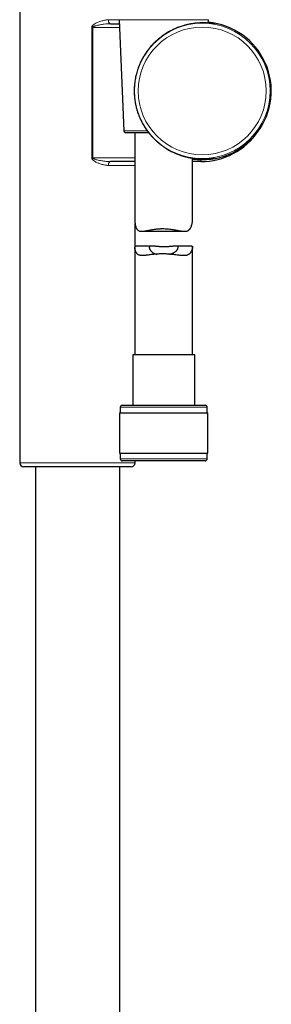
# Model space of a CAD drawing. Header units: millimetres. Extents: x 8 to 2314, y 12 to 2305.
# Tile 145 of 156: x 1589 to 1655, y 1390 to 1646. Entities that reach past the tile are written whole.
import ezdxf

# ---------------------------------------------------------------- set-up
doc = ezdxf.new("R2010")
doc.units = ezdxf.units.MM

msp = doc.modelspace()

# ---------------------------------------------------------------- linework, layer by layer
at = {"color": 7, "linetype": 'Continuous', "lineweight": 30}
for p, q in [((1589.24, 1650.73), (1589.24, 1530.73)), ((1612.82, 1645.2), (1615.11, 1645.2)), ((1615.06, 1646.25), (1616.32, 1617.25)), ((1638.28, 1645.37), (1638.32, 1646.25)), ((1622.79, 1616.77), (1616.82, 1616.77)), ((1619.19, 1616.77), (1619.19, 1593.68)), ((1619.19, 1609.28), (1612.83, 1609.28)), ((1634.19, 1593.94), (1634.19, 1610.17)), ((1636.38, 1609.28), (1634.19, 1609.28)), ((1619.24, 1587.08), (1619.24, 1593.13)), ((1620.95, 1591.09), (1632.11, 1591.09)), ((1619.19, 1586.8), (1619.19, 1558.9)), ((1623.6, 1587.26), (1619.54, 1587.26)), ((1633.97, 1587.26), (1629.91, 1587.26)), ((1634.19, 1558.9), (1634.19, 1586.98)), ((1618.64, 1558.9), (1618.64, 1545.77)), ((1634.74, 1558.9), (1618.64, 1558.9)), ((1634.74, 1545.77), (1634.74, 1558.9)), ((1615.39, 1545.27), (1615.39, 1543.77)), ((1615.89, 1545.77), (1637.49, 1545.77)), ((1637.99, 1543.77), (1637.99, 1545.27)), ((1615.22, 1543.77), (1615.22, 1533.27)), ((1615.22, 1543.77), (1638.17, 1543.77)), ((1638.17, 1533.27), (1638.17, 1543.77)), ((1615.22, 1533.27), (1638.17, 1533.27)), ((1615.39, 1533.27), (1615.39, 1531.77)), ((1637.99, 1531.77), (1637.99, 1533.27)), ((1618.24, 1529.73), (1590.24, 1529.73)), ((1593.37, 1529.73), (1593.37, 1345.79)), ((1615.27, 1360.56), (1615.27, 1529.73)), ((1626.35, 1531.27), (1615.89, 1531.27)), ((1619.24, 1530.73), (1619.24, 1531.27)), ((1637.49, 1531.27), (1626.35, 1531.27))]:
    msp.add_line(p, q, dxfattribs=at)
at = {"color": 252, "linetype": 'Continuous', "lineweight": 0}
for p, q in [((1612.29, 1646.2), (1615.07, 1646.2)), ((1638.32, 1646.25), (1615.06, 1646.25)), ((1607.96, 1610.28), (1607.96, 1644.2)), ((1608.21, 1644.2), (1607.96, 1644.2)), ((1615.15, 1644.2), (1608.21, 1644.2)), ((1608.21, 1644.2), (1608.21, 1610.28)), ((1616.32, 1617.25), (1622.43, 1617.25)), ((1607.96, 1610.28), (1608.21, 1610.28)), ((1608.21, 1610.28), (1619.19, 1610.28)), ((1634.46, 1609.95), (1634.19, 1609.98)), ((1636.38, 1609.28), (1636.38, 1609.74)), ((1619.19, 1608.28), (1612.29, 1608.28)), ((1637.99, 1545.27), (1615.39, 1545.27)), ((1589.24, 1530.73), (1619.24, 1530.73)), ((1615.39, 1531.77), (1626.33, 1531.77)), ((1626.33, 1531.77), (1637.99, 1531.77))]:
    msp.add_line(p, q, dxfattribs=at)
at = {"color": 252, "linetype": 'Continuous', "lineweight": 0, "flags": 128}
for points in [[(1612.82, 1645.2), (1612.75, 1645.21), (1612.69, 1645.24), (1612.62, 1645.28), (1612.56, 1645.34), (1612.5, 1645.41), (1612.45, 1645.49), (1612.4, 1645.59), (1612.36, 1645.7), (1612.33, 1645.82), (1612.31, 1645.94), (1612.29, 1646.07), (1612.29, 1646.2)], [(1612.29, 1608.28), (1612.29, 1608.41), (1612.31, 1608.54), (1612.33, 1608.66), (1612.36, 1608.78), (1612.4, 1608.89), (1612.45, 1608.99), (1612.5, 1609.07), (1612.56, 1609.15), (1612.62, 1609.2), (1612.69, 1609.25), (1612.76, 1609.27), (1612.83, 1609.28)]]:
    msp.add_lwpolyline(points, dxfattribs=at)
at = {"color": 252, "linetype": 'Continuous', "lineweight": 0}
for radius in [17.64, 16.64]:
    msp.add_circle((1636.71, 1627.69), radius, dxfattribs=at)
at = {"color": 7, "linetype": 'Continuous', "lineweight": 30}
for centre, radius, start, end in [((1636.71, 1627.69), 17.95, 261.9391, 84.9495), ((1616.82, 1617.27), 0.5, 182.4813, 270), ((1636.38, 1627.24), 17.96, 270, 325.883), ((1615.89, 1545.27), 0.5, 90, 180), ((1637.49, 1545.27), 0.5, 0, 90), ((1590.24, 1530.73), 1, 180, 270), ((1615.89, 1531.77), 0.5, 180, 270), ((1618.24, 1530.73), 1, 270, 0), ((1637.49, 1531.77), 0.5, 270, 0)]:
    msp.add_arc(centre, radius, start, end, dxfattribs=at)
at = {"color": 252, "linetype": 'Continuous', "lineweight": 0}
msp.add_arc((1636.71, 1627.69), 17.95, 261.9391, 84.9495, dxfattribs=at)
for points, knots in [([(1607.96, 1644.2), (1607.96, 1644.24), (1607.96, 1644.31), (1608, 1644.42), (1608.05, 1644.53), (1608.14, 1644.66), (1608.27, 1644.8), (1608.43, 1644.94), (1608.67, 1645.11), (1609.01, 1645.32), (1609.44, 1645.53), (1609.87, 1645.71), (1610.33, 1645.86), (1610.79, 1646), (1611.27, 1646.11), (1611.74, 1646.18), (1612.08, 1646.2), (1612.26, 1646.2), (1612.29, 1646.2)], [0, 0, 0, 0, 0.0196569, 0.0393396, 0.0639574, 0.088631, 0.1281532, 0.1678865, 0.2075895, 0.3000524, 0.3928621, 0.485881, 0.5786302, 0.6794238, 0.7804995, 0.8814829, 0.9821501, 1, 1, 1, 1]), ([(1608.21, 1644.2), (1608.21, 1644.22), (1608.21, 1644.26), (1608.25, 1644.32), (1608.31, 1644.37), (1608.4, 1644.43), (1608.51, 1644.49), (1608.67, 1644.56), (1608.95, 1644.65), (1609.34, 1644.76), (1609.8, 1644.87), (1610.26, 1644.95), (1610.74, 1645.03), (1611.33, 1645.11), (1611.9, 1645.17), (1612.43, 1645.2), (1612.69, 1645.2), (1612.82, 1645.2)], [0, 0, 0, 0, 0.009937, 0.023051, 0.041215, 0.060043, 0.087385, 0.114923, 0.170617, 0.266545, 0.362785, 0.459587, 0.556501, 0.665459, 0.83236, 0.916125, 1, 1, 1, 1]), ([(1638.29, 1645.47), (1638.34, 1645.47), (1638.51, 1645.45), (1638.76, 1645.42), (1639, 1645.38), (1639.2, 1645.35), (1639.37, 1645.32), (1639.51, 1645.3), (1639.63, 1645.27), (1639.74, 1645.25), (1639.82, 1645.23), (1639.86, 1645.22), (1639.87, 1645.21), (1639.85, 1645.21), (1639.8, 1645.21), (1639.72, 1645.22), (1639.61, 1645.23), (1639.47, 1645.25), (1639.28, 1645.27), (1639.06, 1645.3), (1638.82, 1645.32), (1638.56, 1645.35), (1638.36, 1645.36), (1638.23, 1645.37), (1638.19, 1645.38)], [0, 0, 0, 0, 0.0259363, 0.0799019, 0.1338268, 0.1748382, 0.2158494, 0.2579383, 0.300027, 0.3498243, 0.3996557, 0.4494522, 0.503753, 0.5580539, 0.5998023, 0.6415508, 0.6909357, 0.7403539, 0.7897398, 0.8435465, 0.8973536, 0.9399484, 0.9825433, 1, 1, 1, 1]), ([(1612.29, 1608.28), (1612.15, 1608.28), (1611.88, 1608.29), (1611.45, 1608.34), (1611.03, 1608.43), (1610.6, 1608.54), (1610.19, 1608.67), (1609.79, 1608.81), (1609.42, 1608.97), (1609.06, 1609.15), (1608.72, 1609.34), (1608.47, 1609.51), (1608.29, 1609.67), (1608.17, 1609.79), (1608.07, 1609.92), (1607.99, 1610.08), (1607.96, 1610.2), (1607.96, 1610.27), (1607.96, 1610.28)], [0, 0, 0, 0, 0.0899655, 0.1802386, 0.270703, 0.3611385, 0.4512408, 0.5312407, 0.6112948, 0.691259, 0.7632395, 0.8351289, 0.8664658, 0.8977771, 0.930159, 0.9623966, 0.9950787, 1, 1, 1, 1]), ([(1612.83, 1609.28), (1612.64, 1609.28), (1612.27, 1609.29), (1611.7, 1609.33), (1611.14, 1609.39), (1610.56, 1609.48), (1609.97, 1609.58), (1609.45, 1609.69), (1609.03, 1609.81), (1608.72, 1609.91), (1608.48, 1610.01), (1608.33, 1610.09), (1608.26, 1610.16), (1608.22, 1610.22), (1608.21, 1610.26), (1608.21, 1610.28), (1608.21, 1610.28)], [0, 0, 0, 0, 0.118235, 0.236486, 0.355753, 0.475025, 0.600766, 0.726771, 0.798761, 0.870948, 0.928336, 0.952845, 0.977989, 0.989246, 0.997306, 1, 1, 1, 1]), ([(1638, 1610), (1638.02, 1610), (1638.14, 1610), (1638.32, 1610.02), (1638.56, 1610.04), (1638.78, 1610.06), (1639, 1610.08), (1639.21, 1610.1), (1639.4, 1610.13), (1639.56, 1610.15), (1639.69, 1610.16), (1639.78, 1610.17), (1639.84, 1610.18), (1639.87, 1610.18), (1639.87, 1610.17), (1639.84, 1610.16), (1639.77, 1610.15), (1639.67, 1610.12), (1639.54, 1610.09), (1639.38, 1610.06), (1639.21, 1610.03), (1639.01, 1610), (1638.76, 1609.97), (1638.47, 1609.93), (1638.15, 1609.9), (1637.79, 1609.86), (1637.53, 1609.85), (1637.4, 1609.84)], [0, 0, 0, 0, 0.009193, 0.043059, 0.076926, 0.112682, 0.148437, 0.190696, 0.232982, 0.27524, 0.321262, 0.367283, 0.403529, 0.439774, 0.482669, 0.525594, 0.568489, 0.615262, 0.662035, 0.698243, 0.734451, 0.777256, 0.820089, 0.862895, 0.9095, 0.956105, 1, 1, 1, 1])]:
    msp.add_open_spline(points, degree=3, knots=knots, dxfattribs=at)
at = {"color": 7, "linetype": 'Continuous', "lineweight": 30}
for points, knots in [([(1638.19, 1645.38), (1638.12, 1645.38), (1637.94, 1645.39), (1637.63, 1645.41), (1637.23, 1645.42), (1636.8, 1645.42), (1636.33, 1645.41), (1635.88, 1645.39), (1635.47, 1645.37), (1635.06, 1645.33), (1634.59, 1645.28), (1634.06, 1645.2), (1633.55, 1645.12), (1633.08, 1645.02), (1632.65, 1644.92), (1632.22, 1644.81), (1631.73, 1644.68), (1631.19, 1644.51), (1630.6, 1644.3), (1630.05, 1644.08), (1629.55, 1643.87), (1629.1, 1643.67), (1628.67, 1643.45), (1628.2, 1643.2), (1627.69, 1642.91), (1627.14, 1642.57), (1626.65, 1642.24), (1626.21, 1641.92), (1625.73, 1641.56), (1625.19, 1641.12), (1624.62, 1640.61), (1624.12, 1640.12), (1623.67, 1639.65), (1623.2, 1639.11), (1622.71, 1638.52), (1622.22, 1637.86), (1621.77, 1637.18), (1621.32, 1636.44), (1620.88, 1635.62), (1620.48, 1634.77), (1620.15, 1633.95), (1619.88, 1633.2), (1619.66, 1632.45), (1619.47, 1631.73), (1619.31, 1630.99), (1619.19, 1630.24), (1619.09, 1629.48), (1619.03, 1628.7), (1619, 1627.92), (1619.01, 1627.12), (1619.05, 1626.31), (1619.13, 1625.54), (1619.24, 1624.83), (1619.36, 1624.18), (1619.51, 1623.47), (1619.72, 1622.72), (1619.95, 1621.98), (1620.2, 1621.3), (1620.45, 1620.69), (1620.72, 1620.09), (1621.02, 1619.5), (1621.34, 1618.92), (1621.69, 1618.34), (1622.05, 1617.78), (1622.46, 1617.2), (1622.92, 1616.6), (1623.4, 1616.03), (1623.87, 1615.52), (1624.32, 1615.07), (1624.83, 1614.59), (1625.4, 1614.09), (1625.96, 1613.64), (1626.46, 1613.28), (1626.93, 1612.95), (1627.46, 1612.61), (1628.06, 1612.26), (1628.62, 1611.96), (1629.13, 1611.71), (1629.6, 1611.49), (1630.06, 1611.3), (1630.57, 1611.09), (1631.14, 1610.89), (1631.76, 1610.7), (1632.32, 1610.54), (1632.83, 1610.42), (1633.27, 1610.33), (1633.68, 1610.25), (1634.12, 1610.17), (1634.59, 1610.11), (1635.09, 1610.05), (1635.53, 1610.01), (1635.92, 1609.99), (1636.26, 1609.97), (1636.6, 1609.97), (1636.96, 1609.96), (1637.33, 1609.97), (1637.69, 1609.98), (1637.9, 1609.99), (1638, 1610)], [0, 0, 0, 0, 0.006677, 0.016902, 0.027121, 0.038252, 0.049382, 0.060465, 0.068129, 0.075793, 0.086144, 0.096502, 0.106852, 0.114725, 0.122598, 0.130376, 0.138153, 0.148671, 0.159197, 0.169715, 0.17772, 0.185726, 0.193323, 0.20092, 0.211165, 0.221416, 0.231661, 0.23943, 0.2472, 0.260009, 0.272819, 0.283204, 0.293593, 0.303979, 0.317124, 0.33027, 0.343323, 0.356376, 0.372199, 0.388022, 0.401346, 0.41467, 0.426556, 0.438442, 0.450471, 0.462499, 0.47475, 0.487, 0.499415, 0.511829, 0.524873, 0.537916, 0.54849, 0.559069, 0.569643, 0.583034, 0.596425, 0.606949, 0.617474, 0.628079, 0.638684, 0.649408, 0.660131, 0.670937, 0.681743, 0.694346, 0.706949, 0.717149, 0.727352, 0.737552, 0.750467, 0.763382, 0.771522, 0.779662, 0.790646, 0.801639, 0.812622, 0.820975, 0.829328, 0.83742, 0.845512, 0.856466, 0.867429, 0.878382, 0.886733, 0.895083, 0.902505, 0.909927, 0.919945, 0.929969, 0.939987, 0.947597, 0.955206, 0.962968, 0.97073, 0.981204, 0.991685, 1, 1, 1, 1]), ([(1639.72, 1645.22), (1639.72, 1645.22), (1639.72, 1645.22), (1639.7, 1645.22), (1639.67, 1645.23), (1639.63, 1645.23), (1639.57, 1645.24), (1639.5, 1645.25), (1639.41, 1645.26), (1639.31, 1645.27), (1639.19, 1645.28), (1639.06, 1645.3), (1638.91, 1645.31), (1638.75, 1645.33), (1638.57, 1645.35), (1638.38, 1645.36), (1638.25, 1645.37), (1638.18, 1645.38)], [0, 0, 0, 0, 0.034286, 0.080138, 0.133725, 0.194178, 0.259959, 0.327015, 0.394533, 0.465447, 0.538766, 0.613829, 0.690131, 0.767281, 0.84497, 0.922948, 1, 1, 1, 1]), ([(1637.4, 1609.84), (1637.39, 1609.84), (1637.25, 1609.83), (1636.92, 1609.82), (1636.4, 1609.82), (1635.83, 1609.83), (1635.26, 1609.87), (1634.81, 1609.9), (1634.54, 1609.94), (1634.46, 1609.95)], [0, 0, 0, 0, 0.010296, 0.177763, 0.381793, 0.585819, 0.758566, 0.93131, 1, 1, 1, 1]), ([(1637.98, 1610), (1638.04, 1610), (1638.18, 1610.01), (1638.37, 1610.02), (1638.56, 1610.04), (1638.74, 1610.05), (1638.9, 1610.07), (1639.05, 1610.09), (1639.18, 1610.1), (1639.31, 1610.12), (1639.41, 1610.13), (1639.51, 1610.14), (1639.58, 1610.15), (1639.64, 1610.16), (1639.67, 1610.16), (1639.7, 1610.16), (1639.71, 1610.16), (1639.71, 1610.16), (1639.71, 1610.16)], [0, 0, 0, 0, 0.062871, 0.135234, 0.208242, 0.281376, 0.354159, 0.426174, 0.497008, 0.567371, 0.638832, 0.709039, 0.777539, 0.836453, 0.886679, 0.939083, 0.983952, 1, 1, 1, 1]), ([(1626.45, 1591.79), (1626.65, 1591.79), (1627.05, 1591.78), (1627.65, 1591.74), (1628.25, 1591.68), (1628.84, 1591.6), (1629.4, 1591.51), (1629.95, 1591.41), (1630.48, 1591.31), (1630.94, 1591.22), (1631.34, 1591.16), (1631.68, 1591.11), (1632.01, 1591.09), (1632.29, 1591.09), (1632.53, 1591.12), (1632.74, 1591.17), (1632.93, 1591.24), (1633.11, 1591.34), (1633.26, 1591.46), (1633.41, 1591.61), (1633.53, 1591.77), (1633.68, 1592), (1633.82, 1592.29), (1633.96, 1592.65), (1634.06, 1593), (1634.13, 1593.32), (1634.17, 1593.59), (1634.19, 1593.8), (1634.19, 1593.9), (1634.19, 1593.94)], [0, 0, 0, 0, 0.0462607, 0.0932715, 0.1406572, 0.1887901, 0.2351856, 0.2818733, 0.3289946, 0.3767137, 0.4113046, 0.4460486, 0.4810724, 0.5163391, 0.5424724, 0.5687609, 0.5953254, 0.6221076, 0.6482234, 0.6745177, 0.7010239, 0.7276327, 0.7740093, 0.8206003, 0.86768, 0.9070929, 0.9466322, 0.9784906, 1, 1, 1, 1]), ([(1619.19, 1593.68), (1619.19, 1593.68), (1619.19, 1593.58), (1619.21, 1593.35), (1619.25, 1592.97), (1619.34, 1592.58), (1619.46, 1592.19), (1619.59, 1591.9), (1619.73, 1591.67), (1619.87, 1591.5), (1620.02, 1591.35), (1620.2, 1591.23), (1620.4, 1591.16), (1620.62, 1591.11), (1620.86, 1591.09), (1621.15, 1591.09), (1621.49, 1591.13), (1621.9, 1591.19), (1622.33, 1591.27), (1622.79, 1591.36), (1623.23, 1591.45), (1623.66, 1591.53), (1624.05, 1591.6), (1624.46, 1591.65), (1624.87, 1591.7), (1625.26, 1591.74), (1625.66, 1591.77), (1626.05, 1591.79), (1626.32, 1591.79), (1626.45, 1591.79)], [0, 0, 0, 0, 0.0026018, 0.0489548, 0.0955544, 0.1582477, 0.2056673, 0.2532915, 0.2844177, 0.3157096, 0.3473531, 0.3793223, 0.4104981, 0.4419662, 0.4738172, 0.50588, 0.5497756, 0.5940166, 0.6386886, 0.68361, 0.7298138, 0.764712, 0.7997233, 0.8350947, 0.8705962, 0.9027526, 0.9350168, 0.9674499, 1, 1, 1, 1]), ([(1626.45, 1585.21), (1626.25, 1585.21), (1625.84, 1585.2), (1625.23, 1585.17), (1624.63, 1585.13), (1624.04, 1585.07), (1623.47, 1585.01), (1622.93, 1584.94), (1622.41, 1584.87), (1621.95, 1584.82), (1621.55, 1584.78), (1621.21, 1584.76), (1620.89, 1584.77), (1620.61, 1584.8), (1620.36, 1584.86), (1620.16, 1584.95), (1619.97, 1585.06), (1619.81, 1585.21), (1619.66, 1585.38), (1619.53, 1585.57), (1619.41, 1585.82), (1619.31, 1586.09), (1619.24, 1586.36), (1619.2, 1586.59), (1619.19, 1586.77), (1619.19, 1586.94), (1619.22, 1587.07), (1619.28, 1587.17), (1619.36, 1587.23), (1619.44, 1587.26), (1619.51, 1587.26), (1619.54, 1587.26)], [0, 0, 0, 0, 0.0424519, 0.0855516, 0.1289773, 0.1730615, 0.2155088, 0.2585242, 0.3018273, 0.3457289, 0.3792135, 0.4128714, 0.4468358, 0.4810534, 0.5094844, 0.5381223, 0.5671079, 0.5963264, 0.6231891, 0.6556436, 0.6882274, 0.7293413, 0.7706016, 0.8005649, 0.8306354, 0.8609569, 0.8915394, 0.9216155, 0.9519714, 0.9827372, 1, 1, 1, 1]), ([(1628.2, 1585.13), (1628.23, 1585.14), (1628.35, 1585.16), (1628.54, 1585.21), (1628.79, 1585.28), (1629.01, 1585.37), (1629.22, 1585.46), (1629.42, 1585.57), (1629.61, 1585.7), (1629.8, 1585.85), (1629.98, 1586.02), (1630.13, 1586.2), (1630.25, 1586.38), (1630.33, 1586.54), (1630.39, 1586.68), (1630.43, 1586.82), (1630.44, 1586.93), (1630.44, 1587.02), (1630.41, 1587.09), (1630.37, 1587.15), (1630.31, 1587.2), (1630.22, 1587.23), (1630.12, 1587.25), (1630, 1587.26), (1629.87, 1587.26), (1629.71, 1587.25), (1629.54, 1587.24), (1629.35, 1587.22), (1629.13, 1587.2), (1628.9, 1587.17), (1628.65, 1587.15), (1628.38, 1587.12), (1628.09, 1587.1), (1627.8, 1587.08), (1627.49, 1587.06), (1627.18, 1587.05), (1626.86, 1587.05), (1626.55, 1587.05), (1626.24, 1587.06), (1625.93, 1587.07), (1625.63, 1587.09), (1625.34, 1587.11), (1625.06, 1587.14), (1624.78, 1587.16), (1624.52, 1587.19), (1624.27, 1587.22), (1624.04, 1587.24), (1623.82, 1587.25), (1623.63, 1587.26), (1623.46, 1587.26), (1623.31, 1587.24), (1623.19, 1587.21), (1623.09, 1587.17), (1623.02, 1587.11), (1622.98, 1587.04), (1622.95, 1586.96), (1622.94, 1586.85), (1622.95, 1586.72), (1622.99, 1586.56), (1623.06, 1586.4), (1623.15, 1586.23), (1623.27, 1586.06), (1623.41, 1585.89), (1623.59, 1585.73), (1623.77, 1585.59), (1624, 1585.45), (1624.28, 1585.32), (1624.6, 1585.22), (1624.8, 1585.16), (1624.89, 1585.15), (1624.89, 1585.15)], [0, 0, 0, 0, 0.004126, 0.018303, 0.032641, 0.046341, 0.060176, 0.074097, 0.088145, 0.106088, 0.124167, 0.142634, 0.161223, 0.17663, 0.192211, 0.207888, 0.223787, 0.236498, 0.249343, 0.262281, 0.275361, 0.28807, 0.30091, 0.313835, 0.326888, 0.340087, 0.353406, 0.366803, 0.380319, 0.394807, 0.40939, 0.42412, 0.439052, 0.453937, 0.469043, 0.484262, 0.499714, 0.514322, 0.529034, 0.543906, 0.558995, 0.573571, 0.588245, 0.60307, 0.6181, 0.633024, 0.648053, 0.663251, 0.678684, 0.693227, 0.707887, 0.722742, 0.73787, 0.750984, 0.764249, 0.777616, 0.791133, 0.807703, 0.824405, 0.841455, 0.858605, 0.875736, 0.892967, 0.910537, 0.928243, 0.942399, 0.963838, 0.985629, 0.999793, 1, 1, 1, 1]), ([(1633.97, 1587.26), (1633.99, 1587.26), (1634.05, 1587.26), (1634.11, 1587.23), (1634.16, 1587.17), (1634.19, 1587.09), (1634.19, 1586.97), (1634.18, 1586.82), (1634.15, 1586.63), (1634.08, 1586.39), (1633.98, 1586.11), (1633.85, 1585.84), (1633.71, 1585.6), (1633.56, 1585.4), (1633.39, 1585.22), (1633.2, 1585.07), (1632.98, 1584.95), (1632.74, 1584.86), (1632.47, 1584.8), (1632.18, 1584.77), (1631.88, 1584.76), (1631.55, 1584.78), (1631.16, 1584.81), (1630.7, 1584.85), (1630.16, 1584.92), (1629.59, 1584.99), (1629, 1585.06), (1628.41, 1585.12), (1627.86, 1585.16), (1627.35, 1585.19), (1626.89, 1585.21), (1626.59, 1585.21), (1626.45, 1585.21)], [0, 0, 0, 0, 0.018724, 0.047217, 0.075926, 0.104007, 0.132318, 0.160973, 0.189824, 0.228768, 0.267895, 0.307387, 0.340508, 0.373745, 0.400561, 0.430711, 0.461101, 0.491906, 0.522985, 0.553066, 0.583333, 0.613845, 0.644498, 0.687601, 0.731326, 0.775357, 0.820014, 0.86412, 0.903381, 0.937308, 0.971395, 1, 1, 1, 1])]:
    msp.add_open_spline(points, degree=3, knots=knots, dxfattribs=at)

doc.saveas('drawing.dxf')
